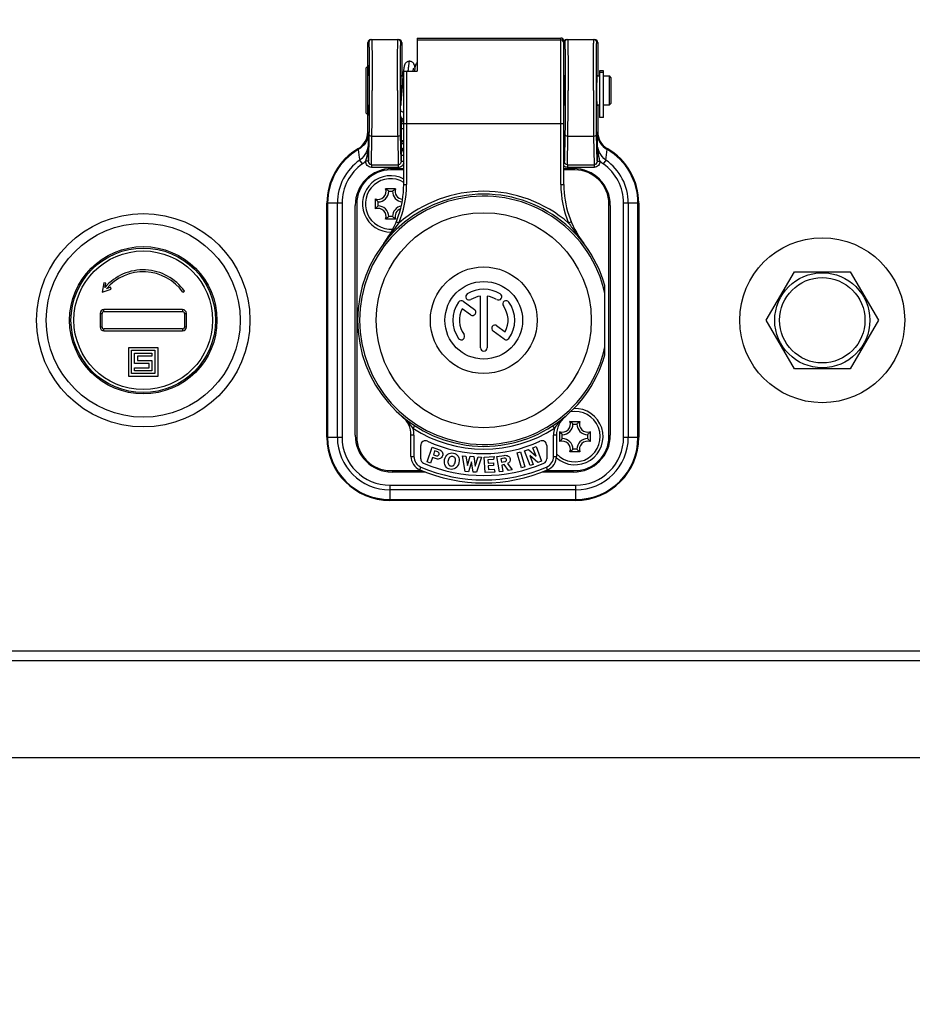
# Model space of a CAD drawing. Header units: millimetres. Extents: x 0 to 420, y 0 to 297.
# Tile 121 of 256: x 119 to 129, y 129 to 139. Entities that reach past the tile are written whole.
import ezdxf

# ---------------------------------------------------------------- set-up
doc = ezdxf.new("R2010")
doc.units = ezdxf.units.MM
doc.header["$LTSCALE"] = 23.1
doc.layers.get('0').update_dxf_attribs({"linetype": 'CONTINUOUS'})
for name, color, linetype in [('02___PRT_ALL_AXES', 7, 'CONTINUOUS'), ('03___PRT_ALL_CURVES', 7, 'CONTINUOUS'), ('DIM_PILOTEES', 7, 'CONTINUOUS')]:
    doc.layers.add(name, color=color, linetype=linetype)
doc.styles.add('TEXTSTYLE_5', font='txt', dxfattribs={"width": 1.142857})
doc.dimstyles.new('DIMSTYLE_4', dxfattribs={"dimtxt": 2.5, "dimasz": 0.1875, "dimexe": 0.125, "dimexo": 0.0625, "dimgap": 1.25, "dimtad": 0, "dimtih": 1, "dimtoh": 1, "dimdsep": 46, "dimtxsty": 'TEXTSTYLE_5', "dimblk": '_FILLED', "dimblk1": '_FILLED', "dimblk2": '_FILLED', "dimcen": 0.09, "dimazin": 2, "dimtfac": 1, "dimtofl": 0, "dimtmove": 0, "dimatfit": 3, "dimldrblk": '_FILLED', "dimfxl": 1, "dimtolj": 1, "dimarcsym": 0})

# ---------------------------------------------------------------- blocks, each defined once
blk = doc.blocks.new('_FILLED')
at = {"color": 0, "linetype": 'BYBLOCK'}
blk.add_solid([(0, 0), (-1, 0.167), (-1, -0.167)], dxfattribs=at)
blk = doc.blocks.new('*D4')
at = {"layer": 'DIM_PILOTEES', "color": 2, "linetype": 'CONTINUOUS'}
for p, q in [((95.915, 146.386), (95.915, 120.278)), ((152.336, 146.386), (152.336, 120.278)), ((95.915, 120.403), (120.678, 120.403)), ((152.336, 120.403), (128.892, 120.403))]:
    blk.add_line(p, q, dxfattribs=at)
at = {"layer": 'DIM_PILOTEES', "color": 2, "linetype": 'CONTINUOUS', "xscale": 0.1875, "yscale": 0.1875, "zscale": 0.1875, "rotation": 180}
blk.add_blockref('_FILLED', (95.915, 120.403), dxfattribs=at)
at = {"layer": 'DIM_PILOTEES', "color": 2, "linetype": 'CONTINUOUS', "xscale": 0.1875, "yscale": 0.1875, "zscale": 0.1875}
blk.add_blockref('_FILLED', (152.336, 120.403), dxfattribs=at)
at = {"layer": 'DIM_PILOTEES', "color": 2, "linetype": 'CONTINUOUS', "insert": (124.785, 121.653), "char_height": 2.5, "width": 8.57143, "attachment_point": 2, "line_spacing_factor": 0.9, "style": 'TEXTSTYLE_5'}
blk.add_mtext('{\\ftxt;\\W0.0001;\\H0.0001;\\~}{\\ftxt;\\W2.2857142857;\\H2.5; }{\\ftxt;\\W0.0001;\\H0.0001;\\~}', dxfattribs=at)
blk = doc.blocks.new('*D14')
at = {"layer": 'DIM_PILOTEES', "color": 2, "linetype": 'CONTINUOUS'}
for p, q in [((66.664, 214.622), (63.682, 214.622)), ((63.807, 214.622), (63.807, 170.264)), ((124.063, 214.622), (66.664, 214.622)), ((63.807, 129.447), (63.807, 165.264)), ((66.664, 129.447), (63.682, 129.447)), ((98.893, 129.447), (66.664, 129.447))]:
    blk.add_line(p, q, dxfattribs=at)
at = {"layer": 'DIM_PILOTEES', "color": 2, "linetype": 'CONTINUOUS', "xscale": 0.1875, "yscale": 0.1875, "zscale": 0.1875}
for p, rotation in [((63.807, 214.622), 90), ((63.807, 129.447), 270)]:
    blk.add_blockref('_FILLED', p, dxfattribs=dict(at, rotation=rotation))
at = {"layer": 'DIM_PILOTEES', "color": 2, "linetype": 'CONTINUOUS', "insert": (63.807, 169.014), "char_height": 2.5, "width": 8.57143, "attachment_point": 2, "line_spacing_factor": 0.9, "style": 'TEXTSTYLE_5'}
blk.add_mtext('{\\ftxt;\\W0.0001;\\H0.0001;\\~}{\\ftxt;\\W2.2857142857;\\H2.5; }{\\ftxt;\\W0.0001;\\H0.0001;\\~}', dxfattribs=at)

msp = doc.modelspace()

# ---------------------------------------------------------------- linework, layer by layer
at = {"color": 7, "linetype": 'CONTINUOUS'}
for p, q in [((122.97, 139.099), (123.26, 139.099)), ((123.45, 139.114), (123.45, 138.774)), ((123.45, 139.114), (124.93, 139.114)), ((124.93, 137.604), (124.93, 139.114)), ((124.99, 139.099), (125.28, 139.099)), ((122.94, 138.147), (122.94, 139.069)), ((122.95, 139.069), (122.94, 139.069)), ((123.29, 139.069), (123.28, 139.069)), ((123.29, 139.069), (123.29, 138.724)), ((124.93, 139.093), (123.45, 139.093)), ((124.96, 139.07), (124.96, 139.084)), ((124.96, 137.604), (124.96, 139.07)), ((124.97, 139.069), (124.96, 139.069)), ((125.31, 139.069), (125.3, 139.069)), ((125.31, 139.069), (125.31, 138.724)), ((122.92, 138.804), (122.94, 138.824)), ((122.92, 138.804), (122.92, 138.344)), ((122.951, 138.824), (122.94, 138.824)), ((123.31, 138.793), (123.309, 138.786)), ((123.311, 138.799), (123.31, 138.793)), ((123.312, 138.809), (123.311, 138.804)), ((123.311, 138.804), (123.311, 138.799)), ((123.313, 138.814), (123.312, 138.809)), ((123.314, 138.818), (123.313, 138.814)), ((123.315, 138.823), (123.314, 138.818)), ((123.316, 138.827), (123.315, 138.823)), ((123.317, 138.83), (123.316, 138.827)), ((123.318, 138.834), (123.317, 138.83)), ((123.319, 138.838), (123.318, 138.834)), ((123.321, 138.842), (123.319, 138.838)), ((123.323, 138.846), (123.321, 138.842)), ((123.325, 138.85), (123.323, 138.846)), ((123.328, 138.854), (123.325, 138.85)), ((123.332, 138.858), (123.328, 138.854)), ((123.336, 138.862), (123.332, 138.858)), ((123.341, 138.866), (123.336, 138.862)), ((123.346, 138.869), (123.341, 138.866)), ((123.352, 138.872), (123.346, 138.869)), ((123.359, 138.873), (123.352, 138.872)), ((123.366, 138.874), (123.359, 138.873)), ((123.369, 138.874), (123.366, 138.874)), ((123.373, 138.874), (123.369, 138.874)), ((123.38, 138.873), (123.373, 138.874)), ((123.386, 138.871), (123.38, 138.873)), ((123.393, 138.869), (123.386, 138.871)), ((123.398, 138.865), (123.393, 138.869)), ((123.403, 138.862), (123.398, 138.865)), ((123.407, 138.858), (123.403, 138.862)), ((123.41, 138.854), (123.407, 138.858)), ((123.413, 138.85), (123.41, 138.854)), ((123.41, 138.791), (123.411, 138.794)), ((123.41, 138.789), (123.41, 138.791)), ((123.411, 138.796), (123.412, 138.798)), ((123.411, 138.794), (123.411, 138.796)), ((123.412, 138.801), (123.413, 138.802)), ((123.412, 138.8), (123.412, 138.801)), ((123.412, 138.798), (123.412, 138.8)), ((123.416, 138.846), (123.413, 138.85)), ((123.413, 138.802), (123.413, 138.803)), ((123.418, 138.842), (123.416, 138.846)), ((123.419, 138.838), (123.418, 138.842)), ((123.421, 138.834), (123.419, 138.838)), ((123.422, 138.83), (123.421, 138.834)), ((123.423, 138.826), (123.422, 138.83)), ((123.423, 138.791), (123.422, 138.785)), ((123.424, 138.822), (123.423, 138.826)), ((123.424, 138.797), (123.423, 138.791)), ((123.425, 138.818), (123.424, 138.822)), ((123.425, 138.807), (123.424, 138.802)), ((123.424, 138.802), (123.424, 138.797)), ((123.425, 138.814), (123.425, 138.818)), ((123.426, 138.812), (123.425, 138.814)), ((123.426, 138.812), (123.425, 138.807)), ((123.427, 138.817), (123.426, 138.812)), ((123.428, 138.821), (123.427, 138.817)), ((123.429, 138.825), (123.428, 138.821)), ((123.43, 138.829), (123.429, 138.825)), ((123.431, 138.833), (123.43, 138.829)), ((123.432, 138.837), (123.431, 138.833)), ((123.434, 138.841), (123.432, 138.837)), ((123.436, 138.845), (123.434, 138.841)), ((123.438, 138.849), (123.436, 138.845)), ((123.441, 138.854), (123.438, 138.849)), ((123.444, 138.858), (123.441, 138.854)), ((123.448, 138.861), (123.444, 138.858)), ((123.45, 138.863), (123.448, 138.861)), ((123.28, 138.724), (123.303, 138.724)), ((123.301, 138.71), (123.299, 138.688)), ((123.304, 138.739), (123.301, 138.71)), ((123.306, 138.756), (123.304, 138.739)), ((123.308, 138.779), (123.306, 138.765)), ((123.306, 138.765), (123.306, 138.756)), ((123.309, 138.786), (123.308, 138.779)), ((123.31, 137.604), (123.31, 138.774)), ((123.31, 138.774), (123.45, 138.774)), ((123.34, 138.774), (123.34, 137.604)), ((123.408, 138.778), (123.409, 138.782)), ((123.408, 138.774), (123.408, 138.778)), ((123.409, 138.785), (123.41, 138.789)), ((123.409, 138.782), (123.409, 138.785)), ((123.422, 138.785), (123.421, 138.779)), ((123.421, 138.779), (123.421, 138.774)), ((124.96, 138.724), (124.971, 138.724)), ((125.3, 138.724), (125.33, 138.724)), ((125.33, 138.775), (125.33, 138.294)), ((125.37, 138.775), (125.33, 138.775)), ((125.33, 138.764), (125.37, 138.764)), ((125.37, 138.294), (125.37, 138.775)), ((125.37, 138.724), (125.43, 138.724)), ((125.43, 138.424), (125.43, 138.724)), ((125.45, 138.704), (125.43, 138.724)), ((125.45, 138.444), (125.45, 138.704)), ((123.297, 138.652), (123.288, 138.53)), ((123.299, 138.688), (123.297, 138.652)), ((123.285, 138.495), (123.284, 138.477)), ((123.288, 138.53), (123.285, 138.495)), ((123.276, 138.324), (123.276, 138.392)), ((123.281, 138.443), (123.279, 138.424)), ((123.279, 138.424), (123.279, 138.417)), ((123.282, 138.46), (123.281, 138.443)), ((123.284, 138.477), (123.282, 138.46)), ((124.96, 138.424), (124.971, 138.424)), ((125.3, 138.424), (125.33, 138.424)), ((125.31, 138.424), (125.31, 138.147)), ((125.37, 138.424), (125.43, 138.424)), ((125.45, 138.444), (125.43, 138.424)), ((122.92, 138.344), (122.94, 138.324)), ((122.951, 138.324), (122.94, 138.324)), ((123.287, 138.292), (123.287, 138.281)), ((125.37, 138.294), (125.33, 138.294)), ((123.287, 138.281), (123.286, 138.254)), ((124.96, 138.229), (123.31, 138.229)), ((122.943, 138.148), (122.94, 138.147)), ((122.946, 138.037), (122.944, 138.13)), ((122.952, 138.126), (122.947, 137.846)), ((122.977, 137.807), (122.982, 138.099)), ((123.248, 138.099), (122.982, 138.099)), ((123.248, 138.099), (123.254, 137.807)), ((123.284, 137.846), (123.278, 138.126)), ((123.286, 138.058), (123.286, 138.177)), ((123.31, 138.177), (123.286, 138.177)), ((124.96, 138.112), (124.963, 138.112)), ((124.966, 138.01), (124.964, 138.102)), ((124.972, 138.126), (124.967, 137.846)), ((124.997, 137.807), (125.002, 138.099)), ((125.268, 138.099), (125.002, 138.099)), ((125.268, 138.099), (125.274, 137.807)), ((125.304, 137.846), (125.298, 138.126)), ((125.307, 138.13), (125.304, 138.037)), ((125.31, 138.147), (125.308, 138.148)), ((123.286, 138.058), (123.284, 138.01)), ((123.286, 138.058), (123.31, 138.058)), ((123.288, 138.044), (123.31, 138.05)), ((123.284, 137.91), (123.284, 137.846)), ((123.284, 137.908), (123.31, 137.908)), ((124.967, 137.908), (124.96, 137.908)), ((124.967, 137.91), (124.967, 137.846)), ((122.884, 137.817), (122.857, 137.856)), ((122.942, 137.846), (122.917, 137.846)), ((122.947, 137.845), (122.917, 137.844)), ((122.947, 137.846), (122.947, 137.847)), ((122.977, 137.807), (122.977, 137.78)), ((122.977, 137.807), (123.254, 137.807)), ((123.254, 137.78), (122.977, 137.78)), ((123.254, 137.807), (123.254, 137.78)), ((123.284, 137.846), (123.31, 137.846)), ((124.96, 137.846), (124.967, 137.846)), ((124.997, 137.807), (124.997, 137.78)), ((124.997, 137.807), (125.274, 137.807)), ((125.274, 137.78), (124.997, 137.78)), ((125.274, 137.807), (125.274, 137.78)), ((125.304, 137.847), (125.304, 137.846)), ((125.304, 137.845), (125.333, 137.844)), ((125.309, 137.846), (125.333, 137.846)), ((125.394, 137.856), (125.366, 137.817)), ((123.31, 137.754), (123.175, 137.754)), ((123.19, 137.769), (123.31, 137.769)), ((124.96, 137.769), (125.06, 137.769)), ((125.075, 137.754), (124.96, 137.754)), ((123.31, 137.604), (123.34, 137.604)), ((124.93, 137.604), (124.96, 137.604)), ((123.124, 137.561), (123.226, 137.561)), ((123.155, 137.534), (123.195, 137.534)), ((122.518, 134.997), (122.518, 137.412)), ((122.674, 137.412), (122.518, 137.412)), ((122.526, 137.412), (122.526, 134.997)), ((122.626, 134.997), (122.626, 137.412)), ((122.674, 137.412), (122.674, 134.997)), ((122.81, 135.019), (122.81, 137.389)), ((122.825, 137.404), (122.825, 135.004)), ((123.019, 137.353), (123.019, 137.456)), ((123.045, 137.384), (123.045, 137.424)), ((125.425, 135.004), (125.425, 137.404)), ((125.44, 137.389), (125.44, 135.019)), ((125.577, 134.997), (125.577, 137.412)), ((125.733, 137.412), (125.577, 137.412)), ((125.625, 137.412), (125.625, 134.997)), ((125.725, 134.997), (125.725, 137.412)), ((125.733, 137.412), (125.733, 134.997)), ((123.195, 137.274), (123.155, 137.274)), ((123.226, 137.248), (123.124, 137.248)), ((123.26, 137.206), (123.232, 137.218)), ((125.038, 137.218), (125.01, 137.206)), ((125.16, 137.005), (125.167, 136.996)), ((125.16, 137.005), (125.16, 137.004)), ((120.219, 136.591), (120.2, 136.493)), ((120.239, 136.587), (120.219, 136.591)), ((120.23, 136.542), (120.239, 136.587)), ((125.385, 135.847), (125.385, 136.562)), ((120.2, 136.493), (120.295, 136.526)), ((120.288, 136.544), (120.245, 136.529)), ((120.295, 136.526), (120.288, 136.544)), ((121.034, 136.493), (121.05, 136.504)), ((123.924, 136.4), (124.04, 136.316)), ((124.101, 135.919), (124.101, 136.454)), ((124.17, 136.454), (124.17, 135.919)), ((120.18, 136.274), (120.18, 136.134)), ((120.18, 136.274), (120.2, 136.274)), ((120.2, 136.134), (120.2, 136.274)), ((120.22, 136.294), (120.22, 136.314)), ((121.03, 136.314), (120.22, 136.314)), ((120.22, 136.294), (121.03, 136.294)), ((121.03, 136.314), (121.03, 136.294)), ((121.05, 136.274), (121.05, 136.134)), ((121.05, 136.274), (121.07, 136.274)), ((121.07, 136.134), (121.07, 136.274)), ((124, 136.261), (123.914, 136.323)), ((120.2, 136.134), (120.18, 136.134)), ((120.22, 136.094), (120.22, 136.114)), ((121.03, 136.114), (120.22, 136.114)), ((120.22, 136.094), (121.03, 136.094)), ((121.03, 136.114), (121.03, 136.094)), ((121.07, 136.134), (121.05, 136.134)), ((124.346, 136.009), (124.231, 136.093)), ((124.271, 136.148), (124.357, 136.086)), ((120.475, 135.624), (120.475, 135.924)), ((120.475, 135.924), (120.775, 135.924)), ((120.505, 135.654), (120.505, 135.894)), ((120.505, 135.894), (120.745, 135.894)), ((120.535, 135.759), (120.535, 135.864)), ((120.535, 135.864), (120.715, 135.864)), ((120.715, 135.864), (120.715, 135.834)), ((120.745, 135.894), (120.745, 135.654)), ((120.775, 135.924), (120.775, 135.624)), ((120.685, 135.759), (120.535, 135.759)), ((120.565, 135.834), (120.565, 135.789)), ((120.715, 135.834), (120.565, 135.834)), ((120.565, 135.789), (120.715, 135.789)), ((120.685, 135.714), (120.685, 135.759)), ((120.715, 135.789), (120.715, 135.684)), ((120.745, 135.654), (120.505, 135.654)), ((120.535, 135.684), (120.535, 135.714)), ((120.535, 135.714), (120.685, 135.714)), ((120.715, 135.684), (120.535, 135.684)), ((120.775, 135.624), (120.475, 135.624)), ((123.3, 135.209), (123.297, 135.211)), ((124.974, 135.211), (124.972, 135.209)), ((125.024, 135.161), (125.126, 135.161)), ((123.422, 135.117), (123.406, 135.092)), ((124.865, 135.092), (124.848, 135.117)), ((124.919, 134.953), (124.919, 135.056)), ((125.055, 135.134), (125.095, 135.134)), ((125.232, 135.056), (125.232, 134.953)), ((122.518, 134.997), (122.674, 134.997)), ((123.385, 134.8), (123.385, 135.02)), ((123.415, 135.02), (123.385, 135.02)), ((123.415, 135.02), (123.415, 134.8)), ((124.855, 134.8), (124.855, 135.02)), ((124.885, 135.02), (124.855, 135.02)), ((124.885, 135.02), (124.885, 134.8)), ((124.945, 134.984), (124.945, 135.024)), ((125.205, 135.024), (125.205, 134.984)), ((125.577, 134.997), (125.733, 134.997)), ((123.485, 134.775), (123.485, 134.912)), ((123.553, 134.744), (123.605, 134.895)), ((123.605, 134.895), (123.67, 134.873)), ((123.629, 134.856), (123.616, 134.817)), ((123.661, 134.846), (123.629, 134.856)), ((124.48, 134.837), (124.514, 134.846)), ((124.523, 134.683), (124.48, 134.837)), ((124.514, 134.846), (124.557, 134.692)), ((124.555, 134.856), (124.595, 134.871)), ((124.612, 134.706), (124.555, 134.856)), ((124.595, 134.871), (124.676, 134.801)), ((124.642, 134.889), (124.675, 134.901)), ((124.676, 134.801), (124.642, 134.889)), ((124.675, 134.901), (124.731, 134.751)), ((124.785, 134.912), (124.785, 134.775)), ((125.126, 134.848), (125.024, 134.848)), ((125.095, 134.874), (125.055, 134.874)), ((123.385, 134.8), (123.415, 134.8)), ((123.587, 134.732), (123.553, 134.744)), ((123.606, 134.789), (123.587, 134.732)), ((123.648, 134.775), (123.606, 134.789)), ((123.616, 134.817), (123.647, 134.806)), ((123.943, 134.644), (123.917, 134.806)), ((123.917, 134.806), (123.95, 134.804)), ((123.95, 134.804), (123.966, 134.705)), ((123.966, 134.705), (123.995, 134.801)), ((124.01, 134.743), (123.979, 134.642)), ((123.995, 134.801), (124.032, 134.798)), ((124.026, 134.638), (124.01, 134.743)), ((124.032, 134.798), (124.048, 134.698)), ((124.048, 134.698), (124.077, 134.795)), ((124.111, 134.793), (124.062, 134.636)), ((124.077, 134.795), (124.111, 134.793)), ((124.14, 134.793), (124.241, 134.798)), ((124.149, 134.633), (124.14, 134.793)), ((124.237, 134.769), (124.177, 134.765)), ((124.177, 134.765), (124.179, 134.732)), ((124.179, 134.732), (124.234, 134.735)), ((124.234, 134.735), (124.236, 134.706)), ((124.241, 134.798), (124.237, 134.769)), ((124.271, 134.798), (124.345, 134.81)), ((124.297, 134.64), (124.271, 134.798)), ((124.347, 134.781), (124.312, 134.775)), ((124.312, 134.775), (124.317, 134.74)), ((124.317, 134.74), (124.352, 134.746)), ((124.609, 134.811), (124.644, 134.718)), ((124.694, 134.737), (124.609, 134.811)), ((124.731, 134.751), (124.694, 134.737)), ((124.855, 134.8), (124.885, 134.8)), ((123.175, 134.654), (123.496, 134.654)), ((123.533, 134.639), (123.19, 134.639)), ((123.476, 134.662), (123.488, 134.69)), ((123.979, 134.642), (123.943, 134.644)), ((124.062, 134.636), (124.026, 134.638)), ((124.251, 134.638), (124.149, 134.633)), ((124.236, 134.706), (124.181, 134.703)), ((124.181, 134.703), (124.183, 134.664)), ((124.183, 134.664), (124.244, 134.667)), ((124.244, 134.667), (124.251, 134.638)), ((124.332, 134.646), (124.297, 134.64)), ((124.345, 134.715), (124.322, 134.711)), ((124.322, 134.711), (124.332, 134.646)), ((124.391, 134.655), (124.345, 134.715)), ((124.38, 134.726), (124.429, 134.662)), ((124.429, 134.662), (124.391, 134.655)), ((124.557, 134.692), (124.523, 134.683)), ((124.644, 134.718), (124.612, 134.706)), ((125.06, 134.639), (124.738, 134.639)), ((124.774, 134.654), (125.075, 134.654)), ((124.794, 134.662), (124.782, 134.69)), ((123.168, 134.503), (123.168, 134.347)), ((123.168, 134.503), (125.083, 134.503)), ((125.083, 134.455), (123.168, 134.455)), ((125.083, 134.347), (125.083, 134.503)), ((123.168, 134.355), (125.083, 134.355)), ((125.083, 134.347), (123.168, 134.347)), ((134.855, 132.792), (113.396, 132.792)), ((139.297, 132.692), (108.954, 132.692)), ((134.753, 131.692), (113.498, 131.692))]:
    msp.add_line(p, q, dxfattribs=at)
for centre, radius in [((120.625, 136.204), 1.1), ((124.135, 136.204), 1.109), ((120.625, 136.204), 1), ((120.625, 136.204), 0.76), ((120.625, 136.204), 0.745), ((120.625, 136.204), 0.715), ((124.135, 136.204), 0.55), ((127.625, 136.204), 0.49), ((124.135, 136.204), 0.4), ((127.625, 136.204), 0.44)]:
    msp.add_circle(centre, radius, dxfattribs=at)
for centre, radius, start, end in [((122.98, 139.069), 0.03, 90.0013, 180.0008), ((123.25, 139.069), 0.03, 359.9992, 89.9987), ((125, 139.069), 0.03, 90.0013, 180.0008), ((125.27, 139.069), 0.03, 359.9992, 89.9987), ((123.179, 138.723), 0.101, 1.2165, 5.3039), ((125.199, 138.723), 0.101, 1.2165, 5.3039), ((125.401, 138.426), 0.101, 181.2164, 185.3039), ((123.325, 138.324), 0.05, 180, 252.507), ((123.317, 138.283), 0.0305, 248.5502, 257.4474), ((122.743, 138.148), 0.2, 299.9847, 0.0037), ((122.74, 138.147), 0.2, 300.8851, 359.9961), ((124.913, 138.112), 0.0503, 341.1748, 359.9406), ((125.508, 138.148), 0.2, 179.9966, 240.0156), ((125.51, 138.147), 0.2, 180.0042, 239.1146), ((91.801, 137.829), 31.146, 0.0327, 0.3833), ((123.335, 138.058), 0.0495, 180.1279, 196.5229), ((118.238, 137.914), 6.729, 359.97, 0.8219), ((166.96, 137.791), 41.657, 179.6609, 179.923), ((123.168, 137.412), 0.65, 119.9839, 180), ((123.168, 137.412), 0.642, 120.5597, 180), ((127.029, 138.504), 4.223, 187.3381, 188.8252), ((121.221, 138.504), 4.222, 351.1748, 352.662), ((125.083, 137.412), 0.65, 0, 60.0161), ((125.083, 137.412), 0.642, 0, 59.4397), ((123.168, 137.412), 0.542, 124.9933, 180), ((123.168, 137.412), 0.494, 124.9932, 180), ((122.74, 138.023), 0.252, 305.0257, 314.6944), ((123.003, 137.826), 0.0883, 167.072, 168.2092), ((122.998, 137.846), 0.0512, 179.8667, 181.2582), ((125.252, 137.846), 0.0512, 358.7412, 0.1328), ((125.247, 137.826), 0.0883, 11.7916, 12.9274), ((125.511, 138.023), 0.252, 225.3044, 234.9734), ((125.083, 137.412), 0.494, 0, 55.0072), ((125.083, 137.412), 0.542, 0, 55.0065), ((123.19, 137.389), 0.38, 90, 180), ((123.175, 137.404), 0.35, 90, 180), ((123.175, 137.404), 0.29, 62.2476, 271.3869), ((125.06, 137.389), 0.38, 0, 90), ((125.075, 137.404), 0.35, 0, 90), ((123.175, 137.404), 0.26, 58.6869, 275.204), ((122.31, 137.604), 1, 322.5118, 0), ((122.31, 137.604), 1.03, 337.2553, 360), ((125.962, 137.605), 1.032, 180.0248, 202.7204), ((125.96, 137.604), 1, 180, 216.9587), ((124.135, 136.204), 1.3, 15.9424, 344.0576), ((124.135, 136.204), 1.28, 12.4293, 347.5707), ((123.045, 137.534), 0.0833, 251.3025, 18.6975), ((123.045, 137.534), 0.11, 270, 360), ((123.305, 137.534), 0.11, 180, 264.1427), ((123.305, 137.534), 0.0833, 161.3025, 265.3462), ((124.135, 136.204), 1.33, 48.8546, 131.145), ((123.045, 137.274), 0.11, 0, 90), ((123.305, 137.274), 0.11, 100.4912, 180), ((123.045, 137.274), 0.0833, 341.3025, 108.6975), ((123.305, 137.274), 0.0833, 109.2084, 198.6975), ((125.96, 137.604), 1, 217.0641, 217.4882), ((120.625, 136.204), 0.52, 35.1838, 139.4576), ((120.625, 136.204), 0.5, 35.1838, 139.4585), ((123.984, 136.447), 0.0343, 122, 302), ((124.135, 136.204), 0.32, 58, 122), ((124.287, 136.447), 0.0343, 238, 58), ((124.135, 136.204), 0.32, 144, 216), ((123.904, 136.372), 0.0343, 54, 144), ((124.135, 136.204), 0.251, 97.8358, 122), ((124.135, 136.204), 0.251, 58, 82.1642), ((124.366, 136.372), 0.0343, 36, 216), ((124.135, 136.204), 0.32, 324, 36), ((120.22, 136.274), 0.04, 90, 180), ((120.22, 136.274), 0.02, 90, 180), ((121.03, 136.274), 0.04, 0, 90), ((121.03, 136.274), 0.02, 0, 90), ((124.135, 136.204), 0.251, 151.8358, 216), ((124.02, 136.288), 0.0343, 234, 54), ((124.135, 136.204), 0.251, 331.8358, 36), ((124.251, 136.12), 0.0343, 54, 234), ((120.22, 136.134), 0.04, 180, 270), ((120.22, 136.134), 0.02, 180, 270), ((121.03, 136.134), 0.04, 270, 360), ((121.03, 136.134), 0.02, 270, 360), ((123.904, 136.037), 0.0343, 216, 36), ((124.366, 136.037), 0.0343, 234, 324), ((124.135, 135.919), 0.0343, 180, 360), ((125.075, 135.004), 0.29, 228.8316, 92.4353), ((125.075, 135.004), 0.26, 223.0331, 100.3377), ((123.135, 135.02), 0.25, 0, 49.8222), ((122.957, 134.809), 0.526, 48.4617, 49.3855), ((122.138, 134.103), 1.608, 39.8643, 40.06), ((125.135, 135.02), 0.25, 130.1778, 180), ((125.753, 134.42), 1.114, 139.7052, 140.4935), ((124.945, 135.134), 0.0833, 251.3025, 18.6975), ((125.321, 134.801), 0.537, 130.9005, 132.3546), ((125.312, 134.811), 0.524, 130.5032, 130.9014), ((125.205, 135.134), 0.0833, 161.3025, 288.6975), ((123.135, 135.02), 0.28, 0, 14.9347), ((124.135, 136.204), 1.33, 236.7382, 303.2618), ((125.135, 135.02), 0.28, 165.0653, 180), ((124.945, 135.134), 0.11, 270, 360), ((125.205, 135.134), 0.11, 180, 270), ((123.168, 134.997), 0.65, 180, 270), ((123.168, 134.997), 0.642, 180, 270), ((123.168, 134.997), 0.542, 180, 270), ((123.168, 134.997), 0.494, 180, 270), ((123.19, 135.019), 0.38, 180, 270), ((123.175, 135.004), 0.35, 180, 270), ((123.535, 134.912), 0.05, 65.0989, 180), ((124.135, 136.204), 1.375, 245.0989, 294.9011), ((124.735, 134.912), 0.05, 0, 114.9011), ((124.945, 134.874), 0.0833, 341.3025, 108.6975), ((124.945, 134.874), 0.11, 0, 90), ((125.06, 135.019), 0.38, 270, 360), ((125.075, 135.004), 0.35, 270, 360), ((125.083, 134.997), 0.65, 270, 360), ((125.083, 134.997), 0.642, 270, 360), ((125.083, 134.997), 0.542, 270, 360), ((125.083, 134.997), 0.494, 270, 360), ((125.205, 134.874), 0.11, 90, 180), ((125.205, 134.874), 0.0833, 71.3025, 198.6975), ((123.535, 134.8), 0.15, 180, 246.864), ((123.535, 134.8), 0.12, 180, 246.864), ((123.535, 134.775), 0.05, 180, 247.226), ((124.735, 134.775), 0.05, 292.774, 360), ((124.735, 134.8), 0.12, 293.136, 360), ((124.735, 134.8), 0.15, 293.136, 360), ((124.135, 136.204), 1.677, 246.864, 293.136), ((124.135, 136.204), 1.647, 246.864, 293.136), ((124.135, 136.204), 1.6, 247.226, 292.774)]:
    msp.add_arc(centre, radius, start, end, dxfattribs=at)
for centre, major_axis, start_param, end_param in [((122.97, 139.069), (-0.03, 0), -1.570796, 0), ((123.26, 139.069), (-0.03, 0), 3.141593, 4.712389), ((124.99, 139.069), (-0.03, 0), 4.712389, 6.283185), ((125.28, 139.069), (-0.03, 0), 3.141593, 4.712389), ((123.32, 138.302), (0.03, 0), -2.472879, -1.91211)]:
    msp.add_ellipse(centre, major_axis=major_axis, ratio=0.999962, start_param=start_param, end_param=end_param, dxfattribs=at)
for points, knots in [([(122.98, 139.099), (122.981, 139.099), (122.981, 139.098), (122.981, 139.097), (122.981, 139.093), (122.981, 139.087), (122.982, 139.075), (122.982, 139.058), (122.982, 139.036), (122.983, 139.01), (122.983, 138.979), (122.984, 138.931), (122.984, 138.862), (122.984, 138.773), (122.985, 138.676), (122.985, 138.609), (122.985, 138.574)], [0, 0, 0, 0, 0.001271, 0.004904, 0.010923, 0.019322, 0.043177, 0.07624, 0.118197, 0.168645, 0.227096, 0.292993, 0.444508, 0.617373, 0.804931, 1, 1, 1, 1]), ([(123.246, 138.574), (123.246, 138.609), (123.246, 138.676), (123.246, 138.773), (123.246, 138.862), (123.247, 138.931), (123.247, 138.979), (123.248, 139.01), (123.248, 139.036), (123.248, 139.058), (123.249, 139.075), (123.249, 139.087), (123.249, 139.093), (123.25, 139.097), (123.25, 139.098), (123.25, 139.099), (123.25, 139.099)], [0, 0, 0, 0, 0.195069, 0.382627, 0.555492, 0.707007, 0.772904, 0.831355, 0.881803, 0.92376, 0.956823, 0.980678, 0.989077, 0.995096, 0.998729, 1, 1, 1, 1]), ([(124.96, 139.084), (124.96, 139.092), (124.954, 139.108), (124.938, 139.114), (124.93, 139.114)], [0, 0, 0, 0, 0.500003, 1, 1, 1, 1]), ([(125, 139.099), (125.001, 139.099), (125.001, 139.098), (125.001, 139.097), (125.001, 139.093), (125.001, 139.087), (125.002, 139.075), (125.002, 139.058), (125.002, 139.036), (125.003, 139.01), (125.003, 138.979), (125.004, 138.931), (125.004, 138.862), (125.004, 138.773), (125.005, 138.676), (125.005, 138.609), (125.005, 138.574)], [0, 0, 0, 0, 0.001271, 0.004904, 0.010923, 0.019322, 0.043177, 0.07624, 0.118197, 0.168645, 0.227096, 0.292993, 0.444508, 0.617373, 0.804931, 1, 1, 1, 1]), ([(125.266, 138.574), (125.266, 138.609), (125.266, 138.676), (125.266, 138.773), (125.266, 138.862), (125.267, 138.931), (125.267, 138.979), (125.268, 139.01), (125.268, 139.036), (125.268, 139.058), (125.269, 139.075), (125.269, 139.087), (125.269, 139.093), (125.27, 139.097), (125.27, 139.098), (125.27, 139.099), (125.27, 139.099)], [0, 0, 0, 0, 0.195069, 0.382627, 0.555492, 0.707007, 0.772904, 0.831355, 0.881803, 0.92376, 0.956823, 0.980678, 0.989077, 0.995096, 0.998729, 1, 1, 1, 1]), ([(122.95, 139.069), (122.951, 139.069), (122.95, 139.066), (122.951, 139.062), (122.951, 139.052), (122.952, 139.04), (122.952, 139.025), (122.953, 138.998), (122.953, 138.957), (122.954, 138.9), (122.954, 138.833), (122.954, 138.76), (122.955, 138.653), (122.955, 138.517), (122.954, 138.364), (122.954, 138.234), (122.953, 138.157), (122.952, 138.126)], [0, 0, 0, 0, 0.001912, 0.007526, 0.01683, 0.029756, 0.046216, 0.066094, 0.115506, 0.176584, 0.247588, 0.326493, 0.411048, 0.587371, 0.756584, 0.899522, 1, 1, 1, 1]), ([(123.276, 138.392), (123.276, 138.431), (123.276, 138.51), (123.276, 138.628), (123.276, 138.743), (123.276, 138.833), (123.277, 138.899), (123.277, 138.941), (123.278, 138.979), (123.278, 139.01), (123.278, 139.032), (123.279, 139.046), (123.279, 139.054), (123.279, 139.061), (123.279, 139.065), (123.28, 139.068), (123.28, 139.069), (123.28, 139.069)], [0, 0, 0, 0, 0.171791, 0.349304, 0.52207, 0.679904, 0.750262, 0.813499, 0.868677, 0.914979, 0.951726, 0.966337, 0.978369, 0.987777, 0.994523, 0.998593, 1, 1, 1, 1]), ([(124.96, 139.064), (124.96, 139.072), (124.954, 139.087), (124.938, 139.093), (124.93, 139.093)], [0, 0, 0, 0, 0.492945, 1, 1, 1, 1]), ([(124.97, 139.069), (124.971, 139.069), (124.97, 139.066), (124.971, 139.062), (124.971, 139.052), (124.972, 139.04), (124.972, 139.025), (124.973, 138.998), (124.973, 138.957), (124.974, 138.9), (124.974, 138.833), (124.974, 138.76), (124.975, 138.653), (124.975, 138.517), (124.974, 138.364), (124.974, 138.234), (124.973, 138.157), (124.972, 138.126)], [0, 0, 0, 0, 0.001912, 0.007526, 0.01683, 0.029756, 0.046216, 0.066094, 0.115506, 0.176584, 0.247588, 0.326493, 0.411048, 0.587371, 0.756584, 0.899522, 1, 1, 1, 1]), ([(125.298, 138.126), (125.298, 138.157), (125.297, 138.234), (125.296, 138.364), (125.296, 138.517), (125.296, 138.653), (125.296, 138.76), (125.296, 138.833), (125.297, 138.9), (125.297, 138.957), (125.298, 138.998), (125.298, 139.025), (125.299, 139.04), (125.299, 139.052), (125.299, 139.062), (125.3, 139.066), (125.3, 139.069), (125.3, 139.069)], [0, 0, 0, 0, 0.100476, 0.243412, 0.412624, 0.588948, 0.673503, 0.752408, 0.823412, 0.884491, 0.933904, 0.953783, 0.970243, 0.98317, 0.992474, 0.998088, 1, 1, 1, 1]), ([(122.95, 138.834), (122.951, 138.834), (122.95, 138.833), (122.951, 138.832), (122.951, 138.829), (122.951, 138.826), (122.951, 138.825)], [0, 0, 0, 0, 0.064774, 0.253118, 0.565158, 1, 1, 1, 1]), ([(122.95, 138.825), (122.95, 138.826), (122.95, 138.829), (122.95, 138.832), (122.95, 138.833), (122.95, 138.834), (122.95, 138.834)], [0, 0, 0, 0, 0.434806, 0.746848, 0.935213, 1, 1, 1, 1]), ([(122.951, 138.825), (122.952, 138.794), (122.952, 138.71), (122.953, 138.574), (122.952, 138.439), (122.952, 138.355), (122.951, 138.324)], [0, 0, 0, 0, 0.186191, 0.500008, 0.813818, 1, 1, 1, 1]), ([(123.369, 138.874), (123.368, 138.874), (123.367, 138.872), (123.365, 138.867), (123.363, 138.859), (123.362, 138.847), (123.36, 138.833), (123.357, 138.809), (123.355, 138.789), (123.354, 138.775)], [0, 0, 0, 0, 0.024763, 0.076726, 0.158883, 0.271297, 0.413447, 0.583722, 1, 1, 1, 1]), ([(123.28, 138.725), (123.28, 138.717), (123.279, 138.667), (123.279, 138.617), (123.279, 138.574)], [0, 0, 0, 0, 0.147352, 1, 1, 1, 1]), ([(123.28, 138.732), (123.28, 138.732), (123.28, 138.731), (123.28, 138.729), (123.28, 138.727), (123.28, 138.725)], [0, 0, 0, 0, 0.064595, 0.253157, 1, 1, 1, 1]), ([(124.97, 138.732), (124.971, 138.732), (124.97, 138.731), (124.971, 138.729), (124.971, 138.727), (124.971, 138.725)], [0, 0, 0, 0, 0.064588, 0.253177, 1, 1, 1, 1]), ([(124.97, 138.725), (124.97, 138.727), (124.97, 138.729), (124.97, 138.731), (124.97, 138.732), (124.97, 138.732)], [0, 0, 0, 0, 0.746823, 0.935412, 1, 1, 1, 1]), ([(124.971, 138.725), (124.971, 138.717), (124.972, 138.667), (124.972, 138.617), (124.972, 138.574)], [0, 0, 0, 0, 0.147423, 1, 1, 1, 1]), ([(125.3, 138.725), (125.3, 138.717), (125.299, 138.667), (125.299, 138.617), (125.299, 138.574)], [0, 0, 0, 0, 0.147352, 1, 1, 1, 1]), ([(125.3, 138.732), (125.3, 138.732), (125.3, 138.731), (125.3, 138.729), (125.3, 138.727), (125.3, 138.725)], [0, 0, 0, 0, 0.064595, 0.253157, 1, 1, 1, 1]), ([(122.982, 138.099), (122.983, 138.163), (122.984, 138.322), (122.985, 138.48), (122.985, 138.574)], [0, 0, 0, 0, 0.407161, 1, 1, 1, 1]), ([(123.246, 138.574), (123.246, 138.48), (123.246, 138.322), (123.247, 138.163), (123.248, 138.099)], [0, 0, 0, 0, 0.592839, 1, 1, 1, 1]), ([(123.279, 138.574), (123.279, 138.559), (123.279, 138.51), (123.279, 138.461), (123.28, 138.428)], [0, 0, 0, 0, 0.31651, 1, 1, 1, 1]), ([(124.972, 138.574), (124.972, 138.558), (124.972, 138.508), (124.972, 138.458), (124.971, 138.424)], [0, 0, 0, 0, 0.326445, 1, 1, 1, 1]), ([(125.002, 138.099), (125.003, 138.163), (125.004, 138.322), (125.005, 138.48), (125.005, 138.574)], [0, 0, 0, 0, 0.407161, 1, 1, 1, 1]), ([(125.266, 138.574), (125.266, 138.48), (125.266, 138.322), (125.267, 138.163), (125.268, 138.099)], [0, 0, 0, 0, 0.592839, 1, 1, 1, 1]), ([(125.299, 138.574), (125.299, 138.558), (125.299, 138.508), (125.299, 138.458), (125.3, 138.424)], [0, 0, 0, 0, 0.326424, 1, 1, 1, 1]), ([(124.971, 138.424), (124.971, 138.422), (124.971, 138.42), (124.97, 138.418), (124.971, 138.417), (124.97, 138.417)], [0, 0, 0, 0, 0.746823, 0.935412, 1, 1, 1, 1]), ([(124.97, 138.417), (124.97, 138.417), (124.97, 138.418), (124.97, 138.42), (124.97, 138.422), (124.97, 138.424)], [0, 0, 0, 0, 0.064588, 0.253177, 1, 1, 1, 1]), ([(125.3, 138.417), (125.3, 138.417), (125.3, 138.418), (125.301, 138.42), (125.3, 138.422), (125.301, 138.424)], [0, 0, 0, 0, 0.064595, 0.253157, 1, 1, 1, 1]), ([(122.951, 138.324), (122.951, 138.323), (122.951, 138.32), (122.951, 138.317), (122.95, 138.316), (122.951, 138.314), (122.95, 138.314)], [0, 0, 0, 0, 0.434843, 0.746881, 0.935225, 1, 1, 1, 1]), ([(122.95, 138.314), (122.95, 138.314), (122.95, 138.316), (122.95, 138.317), (122.95, 138.32), (122.95, 138.323), (122.95, 138.324)], [0, 0, 0, 0, 0.064786, 0.253151, 0.565194, 1, 1, 1, 1]), ([(123.275, 138.383), (123.275, 138.379), (123.277, 138.37), (123.287, 138.355), (123.301, 138.349), (123.31, 138.346)], [0, 0, 0, 0, 0.226181, 0.465134, 1, 1, 1, 1]), ([(123.278, 138.126), (123.278, 138.138), (123.277, 138.204), (123.277, 138.27), (123.276, 138.324)], [0, 0, 0, 0, 0.184505, 1, 1, 1, 1]), ([(123.286, 138.254), (123.286, 138.247), (123.291, 138.234), (123.303, 138.227), (123.31, 138.226)], [0, 0, 0, 0, 0.48501, 1, 1, 1, 1]), ([(123.286, 138.177), (123.286, 138.185), (123.286, 138.211), (123.286, 138.237), (123.286, 138.254)], [0, 0, 0, 0, 0.330109, 1, 1, 1, 1]), ([(123.306, 138.255), (123.3, 138.257), (123.291, 138.264), (123.287, 138.276), (123.287, 138.281)], [0, 0, 0, 0, 0.519764, 1, 1, 1, 1]), ([(122.944, 138.13), (122.944, 138.097), (122.924, 138.028), (122.871, 137.981), (122.841, 137.965)], [0, 0, 0, 0, 0.493716, 1, 1, 1, 1]), ([(122.944, 138.13), (122.944, 138.132), (122.944, 138.137), (122.944, 138.143), (122.943, 138.146), (122.943, 138.148), (122.943, 138.148)], [0, 0, 0, 0, 0.439502, 0.753948, 0.940872, 1, 1, 1, 1]), ([(122.982, 138.099), (122.975, 138.099), (122.959, 138.104), (122.952, 138.119), (122.952, 138.126)], [0, 0, 0, 0, 0.517129, 1, 1, 1, 1]), ([(123.278, 138.126), (123.278, 138.119), (123.271, 138.104), (123.256, 138.099), (123.248, 138.099)], [0, 0, 0, 0, 0.482617, 1, 1, 1, 1]), ([(124.964, 138.102), (124.964, 138.103), (124.963, 138.106), (124.963, 138.109), (124.963, 138.111), (124.963, 138.112), (124.963, 138.112)], [0, 0, 0, 0, 0.434699, 0.747042, 0.935464, 1, 1, 1, 1]), ([(125.002, 138.099), (124.995, 138.099), (124.979, 138.104), (124.972, 138.119), (124.972, 138.126)], [0, 0, 0, 0, 0.517129, 1, 1, 1, 1]), ([(125.298, 138.126), (125.298, 138.119), (125.291, 138.104), (125.276, 138.099), (125.268, 138.099)], [0, 0, 0, 0, 0.482617, 1, 1, 1, 1]), ([(125.308, 138.148), (125.307, 138.148), (125.307, 138.146), (125.307, 138.143), (125.307, 138.137), (125.307, 138.132), (125.307, 138.13)], [0, 0, 0, 0, 0.058993, 0.245938, 0.560451, 1, 1, 1, 1]), ([(125.307, 138.13), (125.307, 138.097), (125.327, 138.028), (125.379, 137.981), (125.409, 137.965)], [0, 0, 0, 0, 0.493716, 1, 1, 1, 1]), ([(122.946, 138.037), (122.946, 138.003), (122.931, 137.932), (122.885, 137.876), (122.857, 137.856)], [0, 0, 0, 0, 0.502194, 1, 1, 1, 1]), ([(122.946, 138.037), (122.946, 138.005), (122.94, 137.94), (122.925, 137.877), (122.917, 137.846)], [0, 0, 0, 0, 0.509367, 1, 1, 1, 1]), ([(123.284, 138.01), (123.284, 138.004), (123.284, 137.971), (123.284, 137.938), (123.284, 137.91)], [0, 0, 0, 0, 0.178466, 1, 1, 1, 1]), ([(123.31, 137.961), (123.302, 137.966), (123.289, 137.981), (123.284, 138), (123.284, 138.01)], [0, 0, 0, 0, 0.49234, 1, 1, 1, 1]), ([(123.31, 137.928), (123.309, 137.934), (123.305, 137.946), (123.296, 137.965), (123.287, 137.986), (123.284, 138.002), (123.284, 138.01)], [0, 0, 0, 0, 0.212262, 0.44228, 0.710148, 1, 1, 1, 1]), ([(125.394, 137.856), (125.366, 137.876), (125.32, 137.932), (125.304, 138.003), (125.304, 138.037)], [0, 0, 0, 0, 0.497809, 1, 1, 1, 1]), ([(125.333, 137.846), (125.326, 137.877), (125.311, 137.94), (125.304, 138.005), (125.304, 138.037)], [0, 0, 0, 0, 0.490633, 1, 1, 1, 1]), ([(122.843, 137.975), (122.843, 137.975), (122.843, 137.973), (122.843, 137.971), (122.842, 137.967), (122.841, 137.965)], [0, 0, 0, 0, 0.055115, 0.240685, 1, 1, 1, 1]), ([(125.409, 137.965), (125.409, 137.967), (125.408, 137.971), (125.408, 137.973), (125.407, 137.975), (125.408, 137.975)], [0, 0, 0, 0, 0.75941, 0.944947, 1, 1, 1, 1]), ([(122.977, 137.78), (122.961, 137.78), (122.929, 137.796), (122.917, 137.828), (122.917, 137.844)], [0, 0, 0, 0, 0.497743, 1, 1, 1, 1]), ([(122.947, 137.846), (122.947, 137.846), (122.945, 137.846), (122.943, 137.846), (122.942, 137.846)], [0, 0, 0, 0, 0.245178, 1, 1, 1, 1]), ([(122.977, 137.807), (122.969, 137.807), (122.952, 137.818), (122.947, 137.836), (122.947, 137.845)], [0, 0, 0, 0, 0.473746, 1, 1, 1, 1]), ([(123.284, 137.846), (123.284, 137.837), (123.279, 137.819), (123.262, 137.807), (123.254, 137.807)], [0, 0, 0, 0, 0.52661, 1, 1, 1, 1]), ([(123.31, 137.825), (123.307, 137.813), (123.292, 137.79), (123.266, 137.78), (123.254, 137.78)], [0, 0, 0, 0, 0.501214, 1, 1, 1, 1]), ([(124.997, 137.807), (124.988, 137.807), (124.971, 137.819), (124.967, 137.837), (124.967, 137.846)], [0, 0, 0, 0, 0.473392, 1, 1, 1, 1]), ([(125.304, 137.845), (125.303, 137.836), (125.299, 137.818), (125.282, 137.807), (125.274, 137.807)], [0, 0, 0, 0, 0.526255, 1, 1, 1, 1]), ([(125.333, 137.844), (125.333, 137.828), (125.322, 137.796), (125.289, 137.78), (125.274, 137.78)], [0, 0, 0, 0, 0.502256, 1, 1, 1, 1]), ([(125.304, 137.846), (125.304, 137.846), (125.306, 137.846), (125.307, 137.846), (125.309, 137.846)], [0, 0, 0, 0, 0.245162, 1, 1, 1, 1]), ([(123.155, 137.534), (123.153, 137.537), (123.143, 137.546), (123.133, 137.555), (123.124, 137.561)], [0, 0, 0, 0, 0.234623, 1, 1, 1, 1]), ([(123.195, 137.534), (123.198, 137.537), (123.207, 137.546), (123.218, 137.555), (123.226, 137.561)], [0, 0, 0, 0, 0.234623, 1, 1, 1, 1]), ([(123.045, 137.424), (123.043, 137.427), (123.033, 137.437), (123.025, 137.447), (123.019, 137.456)], [0, 0, 0, 0, 0.234623, 1, 1, 1, 1]), ([(123.045, 137.384), (123.043, 137.382), (123.033, 137.372), (123.025, 137.362), (123.019, 137.353)], [0, 0, 0, 0, 0.234623, 1, 1, 1, 1]), ([(123.155, 137.274), (123.153, 137.272), (123.143, 137.263), (123.133, 137.254), (123.124, 137.248)], [0, 0, 0, 0, 0.234623, 1, 1, 1, 1]), ([(123.195, 137.274), (123.198, 137.272), (123.207, 137.263), (123.218, 137.254), (123.226, 137.248)], [0, 0, 0, 0, 0.234623, 1, 1, 1, 1]), ([(123.104, 136.996), (123.117, 137.013), (123.17, 137.083), (123.223, 137.153), (123.26, 137.206)], [0, 0, 0, 0, 0.252901, 1, 1, 1, 1]), ([(125.01, 137.206), (125.022, 137.189), (125.071, 137.121), (125.121, 137.055), (125.16, 137.005)], [0, 0, 0, 0, 0.24428, 1, 1, 1, 1]), ([(125.055, 135.134), (125.053, 135.137), (125.043, 135.146), (125.033, 135.155), (125.024, 135.161)], [0, 0, 0, 0, 0.234623, 1, 1, 1, 1]), ([(125.095, 135.134), (125.098, 135.137), (125.107, 135.146), (125.118, 135.155), (125.126, 135.161)], [0, 0, 0, 0, 0.234623, 1, 1, 1, 1]), ([(124.945, 135.024), (124.943, 135.027), (124.933, 135.037), (124.925, 135.047), (124.919, 135.056)], [0, 0, 0, 0, 0.234623, 1, 1, 1, 1]), ([(125.205, 135.024), (125.208, 135.027), (125.217, 135.037), (125.226, 135.047), (125.232, 135.056)], [0, 0, 0, 0, 0.234623, 1, 1, 1, 1]), ([(124.945, 134.984), (124.943, 134.982), (124.933, 134.972), (124.925, 134.962), (124.919, 134.953)], [0, 0, 0, 0, 0.234623, 1, 1, 1, 1]), ([(125.205, 134.984), (125.208, 134.982), (125.217, 134.972), (125.226, 134.962), (125.232, 134.953)], [0, 0, 0, 0, 0.234623, 1, 1, 1, 1]), ([(125.055, 134.874), (125.053, 134.872), (125.043, 134.863), (125.033, 134.854), (125.024, 134.848)], [0, 0, 0, 0, 0.234623, 1, 1, 1, 1]), ([(125.095, 134.874), (125.098, 134.872), (125.107, 134.863), (125.118, 134.854), (125.126, 134.848)], [0, 0, 0, 0, 0.234623, 1, 1, 1, 1])]:
    msp.add_open_spline(points, degree=3, knots=knots, dxfattribs=at)
for points in [[(123.292, 138.287), (123.296, 138.28), (123.303, 138.275), (123.31, 138.273)], [(124.964, 138.102), (124.964, 138.096), (124.962, 138.09), (124.96, 138.085)], [(123.31, 138.013), (123.3, 138.021), (123.291, 138.032), (123.288, 138.044)], [(124.966, 138.01), (124.966, 138.001), (124.964, 137.992), (124.96, 137.983)], [(124.966, 138.01), (124.966, 137.999), (124.964, 137.988), (124.96, 137.978)], [(124.997, 137.78), (124.984, 137.78), (124.97, 137.786), (124.96, 137.794)], [(123.369, 135.138), (123.349, 135.161), (123.328, 135.183), (123.306, 135.203)], [(124.959, 135.198), (124.939, 135.18), (124.921, 135.161), (124.904, 135.14)], [(123.406, 135.092), (123.395, 135.107), (123.383, 135.12), (123.372, 135.134)], [(124.894, 135.129), (124.884, 135.117), (124.874, 135.105), (124.865, 135.092)], [(123.674, 134.835), (123.671, 134.84), (123.667, 134.844), (123.661, 134.846)], [(123.67, 134.873), (123.687, 134.867), (123.699, 134.859), (123.706, 134.847)], [(123.674, 134.819), (123.676, 134.825), (123.676, 134.831), (123.674, 134.835)], [(123.706, 134.847), (123.714, 134.835), (123.715, 134.822), (123.71, 134.807)], [(123.766, 134.823), (123.783, 134.835), (123.802, 134.838), (123.823, 134.834)], [(123.823, 134.834), (123.844, 134.829), (123.859, 134.818), (123.87, 134.801)], [(123.647, 134.806), (123.653, 134.804), (123.658, 134.805), (123.663, 134.807)], [(123.685, 134.778), (123.673, 134.772), (123.661, 134.771), (123.648, 134.775)], [(123.663, 134.807), (123.669, 134.809), (123.672, 134.814), (123.674, 134.819)], [(123.71, 134.807), (123.705, 134.794), (123.697, 134.784), (123.685, 134.778)], [(123.74, 134.701), (123.729, 134.719), (123.726, 134.741), (123.731, 134.767)], [(123.731, 134.767), (123.737, 134.792), (123.748, 134.811), (123.766, 134.823)], [(123.768, 134.759), (123.765, 134.744), (123.766, 134.731), (123.77, 134.721)], [(123.786, 134.792), (123.777, 134.785), (123.772, 134.774), (123.768, 134.759)], [(123.815, 134.8), (123.804, 134.802), (123.794, 134.8), (123.786, 134.792)], [(123.84, 134.781), (123.835, 134.791), (123.827, 134.797), (123.815, 134.8)], [(123.825, 134.709), (123.833, 134.717), (123.838, 134.728), (123.842, 134.743)], [(123.842, 134.743), (123.845, 134.758), (123.844, 134.771), (123.84, 134.781)], [(123.879, 134.735), (123.873, 134.71), (123.862, 134.691), (123.844, 134.679)], [(123.87, 134.801), (123.881, 134.783), (123.884, 134.761), (123.879, 134.735)], [(124.345, 134.81), (124.361, 134.813), (124.375, 134.811), (124.386, 134.804)], [(124.362, 134.779), (124.358, 134.781), (124.353, 134.782), (124.347, 134.781)], [(124.352, 134.746), (124.358, 134.747), (124.363, 134.749), (124.366, 134.753)], [(124.37, 134.767), (124.369, 134.772), (124.366, 134.776), (124.362, 134.779)], [(124.366, 134.753), (124.369, 134.757), (124.37, 134.761), (124.37, 134.767)], [(124.404, 134.748), (124.399, 134.738), (124.392, 134.73), (124.38, 134.726)], [(124.386, 134.804), (124.397, 134.798), (124.404, 134.788), (124.406, 134.774)], [(124.406, 134.774), (124.408, 134.765), (124.407, 134.756), (124.404, 134.748)], [(123.787, 134.668), (123.766, 134.673), (123.75, 134.683), (123.74, 134.701)], [(123.77, 134.721), (123.775, 134.71), (123.783, 134.704), (123.794, 134.702)], [(123.844, 134.679), (123.827, 134.667), (123.808, 134.664), (123.787, 134.668)], [(123.794, 134.702), (123.806, 134.699), (123.816, 134.702), (123.825, 134.709)]]:
    msp.add_open_spline(points, degree=3, dxfattribs=at)
at = {"layer": '02___PRT_ALL_AXES', "color": 7, "linetype": 'CONTINUOUS'}
for p, q in [((127.048, 136.204), (127.337, 136.704)), ((127.337, 136.704), (127.914, 136.704)), ((127.914, 136.704), (128.203, 136.204)), ((127.337, 135.704), (127.048, 136.204)), ((128.203, 136.204), (127.914, 135.704)), ((127.914, 135.704), (127.337, 135.704))]:
    msp.add_line(p, q, dxfattribs=at)
at = {"layer": '03___PRT_ALL_CURVES', "color": 4, "linetype": 'CONTINUOUS'}
msp.add_circle((127.625, 136.204), 0.85, dxfattribs=at)

# ---------------------------------------------------------------- dimensions: what is measured, and where the dimension line sits
at = {"layer": 'DIM_PILOTEES', "color": 2, "linetype": 'CONTINUOUS'}
dim = msp.add_linear_dim(base=(63.807, 214.622), p1=(98.955, 129.447), p2=(124.125, 214.622), angle=90, text='{\\ftxt;\\W0.0001;\\H0.0001;\\~}{\\ftxt;\\W2.2857142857;\\H2.5; }{\\ftxt;\\W0.0001;\\H0.0001;\\~}', dimstyle='DIMSTYLE_4', dxfattribs=at)
dim.commit()
dim.dimension.update_dxf_attribs({"geometry": '*D14', "text_midpoint": (60.95, 166.514), "dimtype": 160})
dim = msp.add_linear_dim(base=(152.336, 120.403), p1=(95.915, 146.449), p2=(152.336, 146.449), text='{\\ftxt;\\W0.0001;\\H0.0001;\\~}{\\ftxt;\\W2.2857142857;\\H2.5; }{\\ftxt;\\W0.0001;\\H0.0001;\\~}', dimstyle='DIMSTYLE_4', dxfattribs=at)
dim.commit()
dim.dimension.update_dxf_attribs({"geometry": '*D4', "text_midpoint": (121.928, 119.153), "dimtype": 160})

doc.saveas('drawing.dxf')
